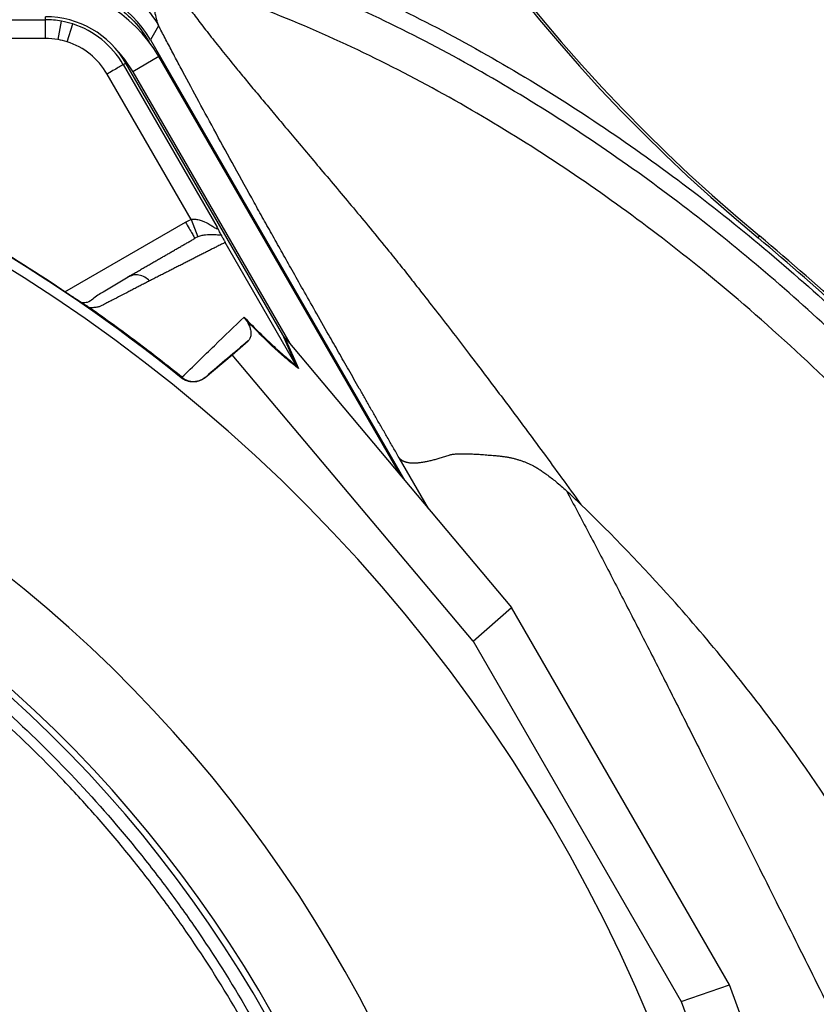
# Model space of a CAD drawing. Header units: millimetres. Extents: x 2153 to 4015, y 1999 to 4341.
# Tile 14 of 21: x 3517 to 3772, y 3244 to 3560. Entities that reach past the tile are written whole.
import ezdxf

# ---------------------------------------------------------------- set-up
doc = ezdxf.new("R2010")
doc.units = ezdxf.units.MM
doc.header["$LTSCALE"] = 2

msp = doc.modelspace()

# ---------------------------------------------------------------- linework, layer by layer
at = {"color": 7, "linetype": 'Continuous', "lineweight": 25}
for p, q in [((3464.88, 3559.85), (3525.01, 3559.85)), ((3525.01, 3559.85), (3525.01, 3560.84)), ((3525.01, 3553.85), (3525.01, 3559.85)), ((3529.08, 3553.49), (3530.16, 3559.39)), ((3531.93, 3552.78), (3533.75, 3558.49)), ((3561.29, 3557.94), (3558.66, 3553.38)), ((3525.01, 3553.85), (3471.14, 3553.85)), ((3558.66, 3553.38), (3640.24, 3412.08)), ((3561.34, 3548.02), (3552.99, 3543.2)), ((3638.93, 3413.64), (3561.34, 3548.02)), ((3549.95, 3545.45), (3550.81, 3545.94)), ((3549.95, 3545.45), (3580.02, 3493.38)), ((3601.12, 3458.8), (3550.81, 3545.94)), ((3552.99, 3543.2), (3603.34, 3456)), ((3571.69, 3495.8), (3544.76, 3542.45)), ((3571.69, 3495.8), (3573.85, 3490.21)), ((3753.46, 3489.95), (3753.96, 3490.56)), ((3605.42, 3448.97), (3582.63, 3488.44)), ((3552.16, 3477.59), (3551.32, 3477.28)), ((3538.3, 3468.06), (3538.15, 3468.15)), ((3605.43, 3448.95), (3601.12, 3458.8)), ((3601.77, 3457.86), (3606.1, 3447.99)), ((3584.92, 3452.41), (3589.98, 3456.86)), ((3602.18, 3457.38), (3674.45, 3371.37)), ((3576.21, 3445.09), (3584.92, 3452.41)), ((3662.11, 3360.54), (3584.92, 3452.41)), ((3568.57, 3445.01), (3568.78, 3445.21)), ((3576.39, 3445.26), (3576.21, 3445.09)), ((3662.11, 3360.54), (3674.45, 3371.37)), ((3744.34, 3250.3), (3674.45, 3371.37)), ((3662.11, 3360.54), (3728.8, 3245.04)), ((3728.8, 3245.04), (3744.34, 3250.3)), ((3782.7, 3144.71), (3744.34, 3250.3)), ((3728.8, 3245.04), (3769.76, 3132.25))]:
    msp.add_line(p, q, dxfattribs=at)
at = {"color": 8, "linetype": 'Continuous', "lineweight": 25}
for p, q in [((3558.13, 3552.87), (3558.17, 3552.8)), ((3531.27, 3472.64), (3569.9, 3494.94)), ((3647.81, 3403.07), (3638.36, 3419.38))]:
    msp.add_line(p, q, dxfattribs=at)
at = {"color": 7, "linetype": 'Continuous', "lineweight": 25, "flags": 128}
msp.add_lwpolyline([(3548.42, 3549.47), (3550.35, 3547.15), (3552.99, 3543.2)], dxfattribs=at)
at = {"color": 7, "linetype": 'Continuous', "lineweight": 25}
for centre, radius, start, end in [((4086.35, 3893.68), 523.27, 162.2342, 230.493), ((4086.35, 3893.68), 522.49, 162.2342, 230.493), ((3521.54, 3525.04), 45.96, 30, 90), ((3525.01, 3531.04), 29.79, 30, 90), ((3525.01, 3531.04), 28.81, 79.6989, 90), ((3525.01, 3531.04), 28.81, 72.3248, 79.6989), ((3242.1, 3041.04), 516.02, 278.9187, 88.32), ((3525.01, 3531.04), 28.81, 30, 72.3248), ((3525.01, 3531.04), 22.81, 79.6989, 90), ((3525.01, 3531.04), 22.81, 72.3248, 79.6989), ((3525.01, 3531.04), 22.81, 30, 72.3248), ((3242.1, 3041.04), 519.4, 51.0565, 68.9435), ((3242.1, 3041.04), 435.02, 0, 81.2735), ((3242.1, 3041.04), 406, 0, 81.1267), ((3242.1, 3041.04), 408, 0, 81.0675)]:
    msp.add_arc(centre, radius, start, end, dxfattribs=at)
for centre, major_axis, ratio, start_param, end_param in [((3527.47, 3535.31), (-18.03, -31.23), 0.998174, 2.618785, 3.6644), ((3600.64, 3460.04), (-22.19, 26.48), 0.015428, 1.640213, 1.658419)]:
    msp.add_ellipse(centre, major_axis=major_axis, ratio=ratio, start_param=start_param, end_param=end_param, dxfattribs=at)
at = {"color": 8, "linetype": 'Continuous', "lineweight": 25}
for points, knots in [([(3433.35, 3628.39), (3449.86, 3624.24), (3482.88, 3615.95), (3526.9, 3604.63), (3565.04, 3593.06), (3597.31, 3581.63), (3628.3, 3568.62), (3657.76, 3553.81), (3685.7, 3537.52), (3712.95, 3519.51), (3739.44, 3499.86), (3765.08, 3478.6), (3791.34, 3454.49), (3817.86, 3427.22), (3844.28, 3396.68), (3869.45, 3364.62), (3893.18, 3331), (3915.03, 3295.69), (3934.98, 3258.9), (3952.86, 3220.68), (3968.58, 3181.16), (3982.08, 3140.34), (3993.16, 3098.31), (4001.77, 3055.22), (4007.4, 3015.23), (4010.67, 2978.55), (4012.12, 2945.21), (4012.09, 2911.76), (4010.59, 2877.98), (4007.58, 2844.03), (4003.03, 2809.89), (3996.97, 2775.89), (3989.36, 2741.95), (3980.2, 2708.23), (3969.47, 2674.7), (3957.22, 2641.6), (3943.35, 2608.72), (3927.91, 2576.24), (3910.84, 2544.14), (3892.31, 2512.74), (3872.33, 2482.07), (3850.98, 2452.26), (3828.26, 2423.3), (3804.24, 2395.28), (3778.74, 2368.07), (3751.83, 2341.81), (3723.48, 2316.51), (3693.97, 2292.42), (3662.2, 2268.76), (3628.17, 2245.8), (3591.85, 2223.78), (3554.23, 2203.42), (3515.4, 2184.75), (3475.44, 2167.85), (3438.37, 2154.21), (3404.43, 2143.44), (3373.75, 2135.17), (3346.24, 2128.8), (3328.98, 2125.11), (3322.1, 2123.63)], [0, 0, 0, 0, 0.023887, 0.04777, 0.063779, 0.079793, 0.09579, 0.110904, 0.126034, 0.141153, 0.156717, 0.172294, 0.187861, 0.206735, 0.225626, 0.244508, 0.263914, 0.283336, 0.302742, 0.322616, 0.342508, 0.362382, 0.382915, 0.403467, 0.424002, 0.439562, 0.455123, 0.470807, 0.486492, 0.502556, 0.51862, 0.534809, 0.550999, 0.567415, 0.58383, 0.600378, 0.616926, 0.633882, 0.650839, 0.667931, 0.685023, 0.702192, 0.71936, 0.736661, 0.753962, 0.771681, 0.7894, 0.807259, 0.825119, 0.844974, 0.864841, 0.884696, 0.904978, 0.925272, 0.945554, 0.96039, 0.975227, 0.990131, 1, 1, 1, 1]), ([(3322.1, 2129.36), (3328.5, 2130.73), (3345.19, 2134.31), (3372.11, 2140.53), (3402.67, 2148.76), (3436.21, 2159.39), (3472.54, 2172.75), (3511.44, 2189.13), (3549.8, 2207.44), (3587.5, 2227.73), (3624.39, 2250.02), (3658.32, 2272.87), (3689.36, 2295.96), (3717.75, 2319.01), (3745.2, 2343.32), (3771.85, 2369.06), (3797.52, 2396.17), (3822.2, 2424.72), (3845.63, 2454.43), (3867.16, 2484.43), (3886.78, 2514.49), (3904.63, 2544.56), (3921.21, 2575.45), (3936.59, 2607.36), (3950.64, 2640.19), (3963.31, 2673.98), (3974.44, 2708.43), (3983.7, 2742.41), (3991.2, 2775.71), (3997.09, 2808.31), (4001.61, 2841.22), (4004.74, 2874.63), (4006.42, 2908.41), (4006.58, 2942.59), (4005.19, 2976.84), (4001.94, 3013.67), (3996.45, 3052.9), (3988.3, 3094.32), (3977.63, 3135.63), (3964.29, 3176.64), (3948.3, 3217.19), (3930.36, 3255.63), (3910.73, 3291.91), (3889.72, 3326.05), (3866.51, 3359.2), (3841.41, 3391.39), (3814.52, 3422.6), (3787.94, 3449.98), (3762.09, 3473.75), (3737.45, 3494.27), (3711.53, 3513.65), (3684.36, 3531.78), (3655.95, 3548.45), (3627.25, 3562.91), (3598.42, 3575.09), (3569.76, 3585.52), (3540.63, 3594.72), (3511.15, 3602.91), (3474.85, 3612.11), (3448.45, 3618.79), (3431.95, 3622.97)], [0, 0, 0, 0, 0.009248, 0.024132, 0.03906, 0.053989, 0.073871, 0.093765, 0.113648, 0.133953, 0.154271, 0.174576, 0.191766, 0.208957, 0.226275, 0.243593, 0.261323, 0.279054, 0.296931, 0.314807, 0.331243, 0.347679, 0.364236, 0.380794, 0.397752, 0.414709, 0.431811, 0.448913, 0.464488, 0.480063, 0.495752, 0.511441, 0.5275, 0.543559, 0.559752, 0.575944, 0.595826, 0.615722, 0.6356, 0.656124, 0.676667, 0.69719, 0.716069, 0.734963, 0.753842, 0.773248, 0.792665, 0.812063, 0.827171, 0.842288, 0.857395, 0.872912, 0.88844, 0.903951, 0.91831, 0.93268, 0.947052, 0.961495, 0.975939, 1, 1, 1, 1]), ([(3322.1, 2144.34), (3330.67, 2146.18), (3352.01, 2150.77), (3385.86, 2159.01), (3423.23, 2170.27), (3459.78, 2183.41), (3495.4, 2197.92), (3530.06, 2213.77), (3563.7, 2230.98), (3596.47, 2249.63), (3630.38, 2270.93), (3665.14, 2295.2), (3700.4, 2322.73), (3734.09, 2352.02), (3766.05, 2382.94), (3796.15, 2415.41), (3823.92, 2448.8), (3849.43, 2482.95), (3872.71, 2517.72), (3894.13, 2553.58), (3913.62, 2590.46), (3931.11, 2628.28), (3946.53, 2666.89), (3959.79, 2706.14), (3971.03, 2746.46), (3980.14, 2787.76), (3986.99, 2829.96), (3991.47, 2872.32), (3993.54, 2914.76), (3993.22, 2957.16), (3990.47, 2998.79), (3985.38, 3039.51), (3978.28, 3079.22), (3969.03, 3118.35), (3957.54, 3156.63), (3943.97, 3193.94), (3928.42, 3230.22), (3910.94, 3265.35), (3891.34, 3299.81), (3869.58, 3333.45), (3845.57, 3365.86), (3820.46, 3396.86), (3794, 3426.32), (3765.78, 3453.99), (3737.62, 3478.43), (3709.85, 3499.81), (3682.77, 3518.32), (3654.57, 3535.29), (3625.24, 3550.55), (3594.92, 3563.66), (3574.16, 3570.95), (3563.86, 3574.57)], [0, 0, 0, 0, 0.013522, 0.033702, 0.053768, 0.073744, 0.093646, 0.11313, 0.132563, 0.151959, 0.171326, 0.194361, 0.21738, 0.240356, 0.263242, 0.286007, 0.308678, 0.330255, 0.351779, 0.37326, 0.39471, 0.416147, 0.437551, 0.458868, 0.480068, 0.502146, 0.524127, 0.546033, 0.56788, 0.589687, 0.611465, 0.632239, 0.653016, 0.673718, 0.694267, 0.714682, 0.734983, 0.755169, 0.775235, 0.796154, 0.816978, 0.837467, 0.857736, 0.878065, 0.89844, 0.915264, 0.932142, 0.949058, 0.966035, 0.983155, 1, 1, 1, 1]), ([(3558.37, 3476.08), (3557.89, 3476.51), (3556.9, 3477.4), (3555, 3478.01), (3553.33, 3478.09), (3552.45, 3477.72), (3552.16, 3477.59)], [0, 0, 0, 0, 0.2758162, 0.5676136, 0.8594109, 1, 1, 1, 1]), ([(3439.1, 3299.79), (3443.67, 3296.23), (3455.6, 3286.92), (3473.16, 3269.8), (3491.8, 3248.88), (3508.39, 3226.6), (3522.92, 3203.19), (3535.39, 3178.83), (3545.83, 3153.54), (3553.81, 3128.61), (3559.52, 3104.26), (3563.28, 3080.65), (3565.33, 3056.81), (3565.63, 3032.91), (3564.16, 3009.11), (3560.79, 2985.53), (3555.65, 2962.24), (3548.92, 2939.32), (3540.76, 2916.88), (3530.9, 2894.02), (3519.18, 2870.84), (3505.38, 2847.55), (3490.07, 2825.19), (3473.29, 2803.96), (3454.96, 2783.58), (3441.5, 2771.1), (3434.63, 2764.74)], [0, 0, 0, 0, 0.02836, 0.074122, 0.119887, 0.165487, 0.210019, 0.254703, 0.299388, 0.34392, 0.382793, 0.421826, 0.460907, 0.499928, 0.538792, 0.577595, 0.616524, 0.655534, 0.694534, 0.733398, 0.777457, 0.821667, 0.865921, 0.910118, 0.954167, 1, 1, 1, 1]), ([(3395.6, 2753.89), (3398.62, 2756.18), (3408.42, 2763.62), (3423.86, 2777.56), (3443.52, 2797.19), (3463.11, 2820.07), (3482.19, 2846.32), (3499.14, 2874.01), (3512.34, 2900), (3522.52, 2923.77), (3530.26, 2945.01), (3536.67, 2966.71), (3541.59, 2988.75), (3545.05, 3012.88), (3546.41, 3039.09), (3545.27, 3067.16), (3541.6, 3095.03), (3535.61, 3121.66), (3527.54, 3146.92), (3517.7, 3170.75), (3505.97, 3193.7), (3492.3, 3215.75), (3476.72, 3236.79), (3459.1, 3256.39), (3446.64, 3269.07), (3439.69, 3274.65), (3439.6, 3274.72)], [0, 0, 0, 0, 0.01898, 0.061566, 0.10401, 0.157985, 0.212135, 0.266293, 0.320279, 0.357895, 0.395642, 0.43339, 0.471053, 0.508598, 0.555279, 0.602162, 0.649055, 0.695752, 0.738613, 0.78162, 0.824628, 0.867489, 0.911367, 0.955403, 0.999437, 1, 1, 1, 1])]:
    msp.add_open_spline(points, degree=3, knots=knots, dxfattribs=at)
at = {"color": 7, "linetype": 'Continuous', "lineweight": 25}
for points, knots in [([(3530.16, 3575.92), (3533.29, 3575.91), (3536.43, 3575.49), (3542.49, 3573.87), (3545.41, 3572.65), (3550.84, 3569.52), (3553.35, 3567.59), (3557.79, 3563.16), (3559.72, 3560.65), (3561.29, 3557.94)], [0, 0, 0, 0, 0.25, 0.25, 0.5, 0.5, 0.75, 0.75, 1, 1, 1, 1]), ([(3563.86, 3574.57), (3563.89, 3574.51), (3563.93, 3574.4), (3564.02, 3574.2), (3564.11, 3574), (3564.22, 3573.78), (3564.34, 3573.54), (3564.48, 3573.29), (3564.63, 3573.03), (3564.79, 3572.75), (3564.96, 3572.45), (3565.15, 3572.14), (3565.34, 3571.82), (3565.56, 3571.48), (3565.78, 3571.13), (3566.02, 3570.76), (3566.27, 3570.38), (3566.53, 3569.98), (3566.81, 3569.57), (3567.1, 3569.14), (3567.4, 3568.7), (3567.72, 3568.25), (3568.05, 3567.78), (3568.39, 3567.29), (3568.74, 3566.8), (3569.11, 3566.28), (3569.49, 3565.76), (3569.89, 3565.22), (3570.29, 3564.66), (3570.71, 3564.09), (3571.96, 3562.41), (3574.2, 3559.42), (3577.71, 3554.88), (3581.61, 3549.97), (3585.41, 3545.27), (3589.04, 3540.86), (3592.44, 3536.76), (3596.1, 3532.39), (3599.99, 3527.73), (3605.73, 3520.9), (3613.65, 3511.49), (3622.06, 3501.49), (3629.35, 3492.74), (3634.44, 3486.52), (3638.87, 3480.98), (3642.38, 3476.51), (3646.28, 3471.53), (3650.71, 3465.84), (3655.81, 3459.24), (3662.25, 3450.85), (3669.96, 3440.68), (3677.8, 3430.2), (3684.64, 3420.95), (3690.58, 3412.82), (3694.62, 3407.22), (3696.69, 3404.35)], [0, 0, 0, 0, 0.0038326, 0.007666, 0.0115018, 0.0153415, 0.0191865, 0.0230384, 0.0268987, 0.030769, 0.0346507, 0.0385455, 0.0424548, 0.0463801, 0.050323, 0.0542851, 0.0582677, 0.0622724, 0.0663008, 0.0703542, 0.0744341, 0.0785421, 0.0826794, 0.0868476, 0.0910481, 0.0952823, 0.0995515, 0.1038571, 0.1082006, 0.1125832, 0.1170064, 0.1464944, 0.1766685, 0.2078321, 0.2402031, 0.2631389, 0.2873662, 0.3128882, 0.3396877, 0.3677374, 0.4296328, 0.4982459, 0.5341634, 0.5738392, 0.5997951, 0.6235987, 0.6452717, 0.6793245, 0.7141826, 0.7498479, 0.8118892, 0.8740039, 0.9136886, 0.9556835, 1, 1, 1, 1]), ([(3527.34, 3570.64), (3530.48, 3570.64), (3533.54, 3570.24), (3537.28, 3569.24), (3538.03, 3569.01), (3539.5, 3568.51), (3540.24, 3568.23), (3542.4, 3567.34), (3543.78, 3566.65), (3546.46, 3565.11), (3547.75, 3564.25), (3549.6, 3562.82), (3550.21, 3562.33), (3551.38, 3561.3), (3551.95, 3560.77), (3554.68, 3558.03), (3556.56, 3555.58), (3558.13, 3552.87)], [0, 0, 0, 0, 0.25, 0.25, 0.3125, 0.3125, 0.375, 0.375, 0.5, 0.5, 0.625, 0.625, 0.6875, 0.6875, 0.75, 0.75, 1, 1, 1, 1]), ([(3559.83, 3566.79), (3559.76, 3565.35), (3559.81, 3563.88), (3560.15, 3561.66), (3560.31, 3560.92), (3560.62, 3559.8), (3560.74, 3559.43), (3560.99, 3558.69), (3561.14, 3558.31), (3561.29, 3557.94)], [0, 0, 0, 0, 0.5, 0.5, 0.75, 0.75, 0.875, 0.875, 1, 1, 1, 1]), ([(3638.36, 3419.38), (3637.73, 3420.49), (3636.47, 3422.68), (3634.6, 3425.94), (3632.75, 3429.16), (3630.93, 3432.33), (3629.14, 3435.46), (3627.38, 3438.55), (3625.64, 3441.58), (3623.93, 3444.57), (3622.25, 3447.52), (3620.59, 3450.42), (3618.97, 3453.28), (3617.37, 3456.09), (3614.87, 3460.47), (3611.61, 3466.22), (3607.7, 3473.11), (3604.2, 3479.33), (3600.97, 3485.05), (3597.92, 3490.51), (3594.9, 3495.91), (3590.77, 3503.34), (3585.65, 3512.58), (3579.73, 3523.39), (3574.21, 3533.56), (3570.34, 3540.78), (3567.89, 3545.36), (3566.72, 3547.58), (3565.57, 3549.75), (3564.45, 3551.88), (3563.37, 3553.95), (3562.31, 3555.97), (3561.63, 3557.29), (3561.29, 3557.94)], [0, 0, 0, 0, 0.022605, 0.044902, 0.066892, 0.088576, 0.109954, 0.131028, 0.151798, 0.172264, 0.192427, 0.212289, 0.231849, 0.251109, 0.270071, 0.321999, 0.369446, 0.412441, 0.450718, 0.488808, 0.526737, 0.564533, 0.646317, 0.725245, 0.801648, 0.875895, 0.894125, 0.912176, 0.930055, 0.94777, 0.965327, 0.982735, 1, 1, 1, 1]), ([(3549.95, 3545.45), (3549.93, 3545.44), (3549.8, 3545.36), (3549.27, 3545.05), (3548.87, 3544.82), (3547.87, 3544.24), (3547.26, 3543.89), (3546.01, 3543.17), (3545.36, 3542.8), (3544.76, 3542.45)], [0, 0, 0, 0, 0.25, 0.25, 0.5, 0.5, 0.75, 0.75, 1, 1, 1, 1]), ([(3571.69, 3495.8), (3571.71, 3495.8), (3571.72, 3495.81), (3571.76, 3495.81), (3571.8, 3495.82), (3571.91, 3495.84), (3572, 3495.86), (3572.19, 3495.88), (3572.31, 3495.89), (3572.69, 3495.9), (3572.94, 3495.89), (3573.68, 3495.82), (3574.16, 3495.71), (3575.54, 3495.3), (3576.4, 3494.89), (3577.58, 3494.24), (3577.96, 3494.01), (3578.69, 3493.55), (3579.04, 3493.32), (3579.52, 3493.02), (3579.67, 3492.93), (3579.94, 3492.81), (3580.05, 3492.77), (3580.18, 3492.81), (3580.2, 3492.89), (3580.15, 3493.1), (3580.09, 3493.24), (3580.02, 3493.38)], [0, 0, 0, 0, 0.003906, 0.003906, 0.007813, 0.015625, 0.03125, 0.03125, 0.0625, 0.0625, 0.125, 0.125, 0.25, 0.25, 0.5, 0.5, 0.625, 0.625, 0.75, 0.75, 0.8125, 0.8125, 0.875, 0.875, 0.9375, 0.9375, 1, 1, 1, 1]), ([(3569.9, 3494.94), (3570.3, 3494.26), (3570.69, 3493.58), (3571.42, 3492.33), (3571.75, 3491.75), (3572.3, 3490.79), (3572.53, 3490.4), (3572.83, 3489.88), (3572.9, 3489.75), (3572.9, 3489.75)], [0, 0, 0, 0, 0.25, 0.25, 0.5, 0.5, 0.75, 0.75, 1, 1, 1, 1]), ([(3581.4, 3490.76), (3581.34, 3490.89), (3581.27, 3491.05), (3581.08, 3491.4), (3580.98, 3491.61), (3580.74, 3492.06), (3580.61, 3492.3), (3580.32, 3492.82), (3580.17, 3493.1), (3580.02, 3493.38)], [0, 0, 0, 0, 0.25, 0.25, 0.5, 0.5, 0.75, 0.75, 1, 1, 1, 1]), ([(3322.1, 2121.85), (3330.47, 2123.49), (3354.62, 2128.22), (3394.07, 2138.39), (3440.18, 2152.75), (3485.43, 2169.64), (3529.71, 2188.93), (3572.88, 2210.6), (3611.28, 2232.56), (3645.13, 2254.16), (3677.67, 2276.85), (3711.91, 2303.29), (3747.35, 2333.92), (3778.2, 2363.73), (3804.85, 2392.12), (3830.19, 2421.45), (3856.42, 2454.94), (3882.92, 2492.9), (3906.99, 2531.84), (3928.62, 2571.59), (3947.82, 2612), (3963.32, 2649.94), (3975.67, 2685.02), (3986.41, 2720.23), (3996.24, 2759.21), (4004.55, 2801.97), (4010.43, 2844.81), (4013.91, 2887.56), (4015.03, 2930.11), (4013.8, 2972.34), (4010.22, 3014.14), (4004.37, 3055.36), (3996.4, 3095.58), (3986.36, 3134.69), (3974.33, 3172.57), (3960.25, 3209.73), (3944.13, 3246.05), (3926.03, 3281.43), (3906.26, 3315.34), (3884.9, 3347.7), (3862.16, 3378.49), (3837.8, 3408.46), (3811.69, 3437.36), (3783.81, 3465.05), (3763.9, 3482.06), (3753.96, 3490.56)], [0, 0, 0, 0, 0.014266, 0.041205, 0.068164, 0.095105, 0.122042, 0.148999, 0.175936, 0.196078, 0.21622, 0.242343, 0.268485, 0.294607, 0.314138, 0.333668, 0.359489, 0.385329, 0.411149, 0.436101, 0.461072, 0.486023, 0.50468, 0.523337, 0.547636, 0.571954, 0.596253, 0.619991, 0.643747, 0.667485, 0.690706, 0.713945, 0.737166, 0.759331, 0.781512, 0.803677, 0.825841, 0.848022, 0.870185, 0.891538, 0.912906, 0.934263, 0.95617, 0.978095, 1, 1, 1, 1]), ([(3322.1, 2122.65), (3330.42, 2124.28), (3354.52, 2129), (3393.92, 2139.17), (3440.03, 2153.53), (3485.29, 2170.43), (3529.56, 2189.73), (3572.72, 2211.41), (3611.11, 2233.38), (3644.96, 2254.99), (3677.48, 2277.69), (3711.69, 2304.13), (3747.08, 2334.74), (3777.89, 2364.53), (3804.5, 2392.9), (3829.8, 2422.21), (3855.99, 2455.68), (3882.44, 2493.62), (3906.48, 2532.52), (3928.07, 2572.24), (3947.24, 2612.62), (3962.7, 2650.52), (3975.02, 2685.57), (3985.73, 2720.75), (3995.54, 2759.69), (4003.82, 2802.42), (4009.69, 2845.21), (4013.15, 2887.92), (4014.25, 2930.42), (4013, 2972.6), (4009.4, 3014.34), (4003.55, 3055.51), (3995.57, 3095.69), (3985.52, 3134.74), (3973.5, 3172.58), (3959.41, 3209.7), (3943.29, 3245.98), (3925.2, 3281.31), (3905.44, 3315.16), (3884.11, 3347.45), (3861.42, 3378.17), (3837.11, 3408.06), (3811.06, 3436.88), (3783.24, 3464.5), (3763.38, 3481.47), (3753.46, 3489.95)], [0, 0, 0, 0, 0.014199, 0.041167, 0.068156, 0.095126, 0.122092, 0.149079, 0.176044, 0.196209, 0.216373, 0.242498, 0.268643, 0.294768, 0.314301, 0.333833, 0.359656, 0.385498, 0.411319, 0.436272, 0.461243, 0.486195, 0.504852, 0.523509, 0.54781, 0.572129, 0.59643, 0.620167, 0.643922, 0.667659, 0.690877, 0.714112, 0.73733, 0.759496, 0.781678, 0.803844, 0.826008, 0.84819, 0.870354, 0.89168, 0.913021, 0.93435, 0.956229, 0.978124, 1, 1, 1, 1]), ([(3551.32, 3477.28), (3551.75, 3477.53), (3552.6, 3478.03), (3553.87, 3478.76), (3555.13, 3479.49), (3556.38, 3480.21), (3557.62, 3480.92), (3558.86, 3481.64), (3560.08, 3482.34), (3561.29, 3483.04), (3562.5, 3483.74), (3563.69, 3484.43), (3564.87, 3485.11), (3566.05, 3485.79), (3567.22, 3486.46), (3568.37, 3487.13), (3569.52, 3487.79), (3570.66, 3488.45), (3571.79, 3489.1), (3572.53, 3489.53), (3572.9, 3489.75)], [0, 0, 0, 0, 0.052635, 0.105608, 0.158921, 0.212573, 0.266566, 0.320902, 0.37558, 0.430604, 0.485973, 0.541688, 0.597751, 0.654162, 0.710923, 0.768034, 0.825496, 0.883311, 0.941478, 1, 1, 1, 1]), ([(3581.4, 3490.76), (3581.07, 3490.73), (3580.64, 3490.76), (3579.64, 3490.84), (3579.08, 3490.89), (3577.83, 3490.92), (3577.14, 3490.91), (3575.99, 3490.77), (3575.59, 3490.71), (3574.75, 3490.51), (3574.31, 3490.39), (3573.85, 3490.21)], [0, 0, 0, 0, 0.25, 0.25, 0.5, 0.5, 0.75, 0.75, 0.875, 0.875, 1, 1, 1, 1]), ([(3581.4, 3490.76), (3581.52, 3490.52), (3581.66, 3490.24), (3581.93, 3489.71), (3582.04, 3489.51), (3582.23, 3489.16), (3582.3, 3489.03), (3582.45, 3488.76), (3582.53, 3488.62), (3582.62, 3488.47)], [0, 0, 0, 0, 0.5, 0.5, 0.75, 0.75, 0.875, 0.875, 1, 1, 1, 1]), ([(3582.63, 3488.44), (3582.25, 3488.24), (3581.47, 3487.85), (3580.29, 3487.25), (3579.1, 3486.64), (3577.89, 3486.03), (3576.68, 3485.41), (3575.45, 3484.79), (3574.21, 3484.16), (3572.96, 3483.52), (3571.69, 3482.88), (3570.42, 3482.23), (3569.13, 3481.58), (3567.83, 3480.91), (3566.51, 3480.25), (3565.19, 3479.57), (3563.85, 3478.89), (3562.5, 3478.2), (3561.14, 3477.5), (3559.76, 3476.79), (3558.83, 3476.32), (3558.37, 3476.08)], [0, 0, 0, 0, 0.055211, 0.110128, 0.164753, 0.219086, 0.273129, 0.326884, 0.38035, 0.43353, 0.486425, 0.539036, 0.591365, 0.643413, 0.695181, 0.746671, 0.797884, 0.848822, 0.899487, 0.949879, 1, 1, 1, 1]), ([(3552.13, 3477.67), (3549.22, 3475.93), (3545.1, 3473.46), (3540.6, 3470.83), (3538.98, 3469.15), (3537.36, 3469.05), (3536.78, 3469.02)], [0, 0, 0, 0, 0.578265, 0.819399, 0.935238, 1, 1, 1, 1]), ([(3558.37, 3476.08), (3557.93, 3475.86), (3557.06, 3475.41), (3555.74, 3474.73), (3554.41, 3474.05), (3553.06, 3473.35), (3551.3, 3472.44), (3549.09, 3471.3), (3546.85, 3470.14), (3545.03, 3469.2), (3543.93, 3468.62), (3543.14, 3468.22), (3542.66, 3468), (3542.22, 3467.84), (3541.76, 3467.7), (3541.22, 3467.59), (3540.58, 3467.51), (3539.89, 3467.46), (3539.4, 3467.46), (3539.15, 3467.46)], [0, 0, 0, 0, 0.0777766, 0.1551997, 0.2322716, 0.3089948, 0.3853718, 0.5305262, 0.6744738, 0.7474235, 0.8196146, 0.8463831, 0.8697605, 0.889755, 0.9063828, 0.929523, 0.9527995, 0.9762724, 1, 1, 1, 1]), ([(3538.15, 3468.15), (3538.07, 3468.2), (3537.91, 3468.3), (3537.66, 3468.45), (3537.4, 3468.62), (3537.13, 3468.79), (3536.85, 3468.97), (3536.55, 3469.16), (3536.24, 3469.36), (3535.93, 3469.57), (3535.6, 3469.78), (3535.25, 3470.01), (3534.9, 3470.24), (3534.53, 3470.48), (3534.04, 3470.8), (3533.42, 3471.21), (3532.66, 3471.71), (3531.89, 3472.22), (3531.1, 3472.75), (3530.57, 3473.1), (3530.3, 3473.28)], [0, 0, 0, 0, 0.0442489, 0.088103, 0.1316437, 0.1749545, 0.21812, 0.2612256, 0.3043574, 0.347601, 0.3910414, 0.4347626, 0.4788469, 0.5233746, 0.5684236, 0.6548026, 0.7405374, 0.8262412, 0.9125282, 1, 1, 1, 1]), ([(3539.15, 3467.46), (3539.08, 3467.5), (3538.96, 3467.59), (3538.78, 3467.72), (3538.61, 3467.84), (3538.45, 3467.95), (3538.35, 3468.02), (3538.3, 3468.06)], [0, 0, 0, 0, 0.212576, 0.416535, 0.614103, 0.807726, 1, 1, 1, 1]), ([(3568.75, 3445.23), (3572.4, 3448.74), (3575.87, 3452.1), (3582.5, 3458.52), (3585.66, 3461.57), (3588.68, 3464.49)], [0, 0, 0, 0, 0.5, 0.5, 1, 1, 1, 1]), ([(3588.68, 3464.49), (3590.51, 3462.59), (3592.22, 3460.86), (3595.41, 3457.71), (3596.9, 3456.29), (3598.98, 3454.38), (3599.65, 3453.77), (3600.94, 3452.63), (3601.56, 3452.1), (3603.33, 3450.6), (3604.42, 3449.73), (3605.42, 3448.97)], [0, 0, 0, 0, 0.25, 0.25, 0.5, 0.5, 0.625, 0.625, 0.75, 0.75, 1, 1, 1, 1]), ([(3589.22, 3463.65), (3589.35, 3463.49), (3589.44, 3463.35), (3589.61, 3463.1), (3589.68, 3462.99), (3589.87, 3462.69), (3589.96, 3462.52), (3590.2, 3462.06), (3590.31, 3461.81), (3590.49, 3461.36), (3590.56, 3461.15), (3590.67, 3460.77), (3590.71, 3460.6), (3590.82, 3460.1), (3590.85, 3459.81), (3590.89, 3459.28), (3590.88, 3459.04), (3590.82, 3458.36), (3590.72, 3457.98), (3590.42, 3457.34), (3590.23, 3457.07), (3589.98, 3456.86)], [0, 0, 0, 0, 0.015625, 0.015625, 0.03125, 0.03125, 0.0625, 0.0625, 0.125, 0.125, 0.1875, 0.1875, 0.25, 0.25, 0.375, 0.375, 0.5, 0.5, 0.75, 0.75, 1, 1, 1, 1]), ([(3606.1, 3447.99), (3605.08, 3448.78), (3603.99, 3449.66), (3602.2, 3451.18), (3601.58, 3451.72), (3600.29, 3452.86), (3599.61, 3453.47), (3597.52, 3455.4), (3596.02, 3456.83), (3593.59, 3459.21), (3592.75, 3460.05), (3591.02, 3461.8), (3590.13, 3462.71), (3589.22, 3463.65)], [0, 0, 0, 0, 0.25, 0.25, 0.375, 0.375, 0.5, 0.5, 0.75, 0.75, 0.875, 0.875, 1, 1, 1, 1]), ([(3568.78, 3445.21), (3569.32, 3444.77), (3569.92, 3444.43), (3571.24, 3443.97), (3571.92, 3443.86), (3572.96, 3443.87), (3573.3, 3443.9), (3573.97, 3444.03), (3574.3, 3444.12), (3574.95, 3444.36), (3575.26, 3444.5), (3575.85, 3444.84), (3576.13, 3445.04), (3576.39, 3445.26)], [0, 0, 0, 0, 0.25, 0.25, 0.5, 0.5, 0.625, 0.625, 0.75, 0.75, 0.875, 0.875, 1, 1, 1, 1]), ([(3576.21, 3445.09), (3575.67, 3444.64), (3575.08, 3444.3), (3573.77, 3443.81), (3573.1, 3443.69), (3572.05, 3443.68), (3571.71, 3443.7), (3571.03, 3443.82), (3570.7, 3443.9), (3569.71, 3444.24), (3569.11, 3444.58), (3568.57, 3445.01)], [0, 0, 0, 0, 0.25, 0.25, 0.5, 0.5, 0.625, 0.625, 0.75, 0.75, 1, 1, 1, 1]), ([(3638.36, 3419.38), (3638.42, 3419.32), (3638.53, 3419.18), (3638.72, 3418.99), (3638.93, 3418.82), (3639.15, 3418.66), (3639.39, 3418.51), (3639.64, 3418.37), (3639.91, 3418.25), (3640.19, 3418.13), (3640.5, 3418.04), (3640.82, 3417.95), (3641.15, 3417.88), (3641.51, 3417.82), (3641.88, 3417.78), (3642.27, 3417.75), (3642.68, 3417.73), (3643.11, 3417.73), (3643.55, 3417.74), (3644.01, 3417.76), (3644.5, 3417.8), (3644.99, 3417.85), (3645.51, 3417.92), (3646.04, 3418), (3646.59, 3418.09), (3647.16, 3418.2), (3647.75, 3418.32), (3648.35, 3418.46), (3648.97, 3418.61), (3649.6, 3418.77), (3650.25, 3418.94), (3650.91, 3419.13), (3651.59, 3419.32), (3652.28, 3419.53), (3652.99, 3419.75), (3653.71, 3419.99), (3654.3, 3420.19), (3654.77, 3420.34), (3655.13, 3420.42), (3655.53, 3420.49), (3655.96, 3420.55), (3656.42, 3420.6), (3656.93, 3420.64), (3657.47, 3420.67), (3658.04, 3420.68), (3658.66, 3420.69), (3659.31, 3420.69), (3660, 3420.67), (3660.73, 3420.65), (3661.51, 3420.62), (3662.32, 3420.58), (3663.17, 3420.53), (3664.06, 3420.48), (3664.99, 3420.41), (3665.96, 3420.34), (3666.98, 3420.26), (3668.03, 3420.17), (3669.12, 3420.08), (3670.22, 3419.98), (3671.31, 3419.86), (3672.37, 3419.72), (3673.42, 3419.54), (3674.45, 3419.33), (3675.47, 3419.08), (3676.46, 3418.8), (3677.45, 3418.49), (3678.41, 3418.15), (3679.36, 3417.77), (3680.31, 3417.36), (3681.28, 3416.88), (3682.29, 3416.31), (3683.36, 3415.65), (3684.5, 3414.89), (3686.29, 3413.62), (3688.84, 3411.61), (3690.9, 3409.79), (3692.02, 3408.79)], [0, 0, 0, 0, 0.0114991, 0.0230835, 0.0347521, 0.0465039, 0.0583377, 0.0702522, 0.0822459, 0.0943172, 0.1064644, 0.1186856, 0.1309789, 0.1433422, 0.1557731, 0.1682694, 0.1808285, 0.1934478, 0.2061246, 0.218856, 0.2316391, 0.2444707, 0.2573477, 0.2702667, 0.2832245, 0.2962175, 0.3092421, 0.3222947, 0.3353717, 0.3484692, 0.3615834, 0.3747104, 0.3878463, 0.4009871, 0.4141288, 0.4272674, 0.440399, 0.4460671, 0.4521473, 0.4586531, 0.4655956, 0.4729838, 0.4808252, 0.4891259, 0.4978909, 0.5071242, 0.516829, 0.527008, 0.5376629, 0.5487952, 0.5604055, 0.5724941, 0.5850608, 0.5981047, 0.6116248, 0.6256192, 0.6400858, 0.6550219, 0.6704244, 0.6849598, 0.699284, 0.7134171, 0.7273798, 0.7411933, 0.7548789, 0.7684586, 0.781954, 0.7953871, 0.8087797, 0.8226586, 0.8378726, 0.8544559, 0.8724359, 0.8918349, 0.940883, 1, 1, 1, 1]), ([(3692.02, 3408.79), (3693.2, 3406.58), (3695.56, 3402.14), (3699.1, 3395.43), (3702.66, 3388.63), (3706.24, 3381.75), (3709.85, 3374.78), (3713.48, 3367.72), (3717.14, 3360.58), (3720.83, 3353.34), (3724.54, 3346.01), (3728.27, 3338.61), (3732.05, 3331.12), (3736.57, 3322.13), (3741.86, 3311.64), (3747.89, 3299.65), (3753.96, 3287.56), (3760.08, 3275.36), (3766.24, 3263.01), (3772.46, 3250.52), (3780.13, 3235.11), (3789.26, 3216.8), (3799.91, 3195.57), (3810.77, 3174.13), (3819.75, 3156.68), (3826.73, 3143.26), (3831.6, 3133.97), (3836.52, 3124.67), (3841.48, 3115.38), (3846.5, 3106.07), (3851.58, 3096.76), (3856.74, 3087.41), (3861.97, 3078.04), (3865.51, 3071.8), (3867.29, 3068.67)], [0, 0, 0, 0, 0.019582, 0.039386, 0.059413, 0.079668, 0.100153, 0.120872, 0.141831, 0.163027, 0.18446, 0.206122, 0.22801, 0.250116, 0.284937, 0.319963, 0.355254, 0.390881, 0.4269, 0.463344, 0.500242, 0.56171, 0.623662, 0.686379, 0.75016, 0.777598, 0.805057, 0.83256, 0.860133, 0.887803, 0.915599, 0.943548, 0.971675, 1, 1, 1, 1]), ([(3870.1, 3064.25), (3868.2, 3077.3), (3862.42, 3109.18), (3849.16, 3159), (3830.47, 3209.16), (3809.24, 3254.02), (3786.53, 3293.82), (3759.25, 3334.32), (3729.07, 3371.41), (3706.75, 3394.65), (3696.69, 3404.35)], [0.5302457, 0.5302457, 0.5302457, 0.5302457, 0.5506714, 0.5803668, 0.610294, 0.6340015, 0.6579015, 0.6820217, 0.7107122, 0.7327559, 0.7327559, 0.7327559, 0.7327559]), ([(3510.39, 3339.97), (3518.29, 3332.88), (3525.87, 3325.51), (3540.41, 3310.22), (3547.37, 3302.3), (3557.35, 3290), (3560.6, 3285.83), (3565.35, 3279.47), (3566.91, 3277.34), (3570, 3273.03), (3571.53, 3270.86), (3579.04, 3259.94), (3584.67, 3251.01), (3600.46, 3223.65), (3609.53, 3204.64), (3619.02, 3179.91), (3620.82, 3174.92), (3624.22, 3164.88), (3625.82, 3159.83), (3630.31, 3144.61), (3632.91, 3134.34), (3635.1, 3123.95)], [0, 0, 0, 0, 0.125, 0.125, 0.25, 0.25, 0.3125, 0.3125, 0.34375, 0.34375, 0.375, 0.375, 0.5, 0.5, 0.75, 0.75, 0.8125, 0.8125, 0.875, 0.875, 1, 1, 1, 1]), ([(3632.11, 3123.32), (3629.94, 3133.62), (3627.36, 3143.79), (3622.91, 3158.89), (3621.32, 3163.89), (3617.95, 3173.84), (3616.17, 3178.79), (3606.77, 3203.31), (3597.78, 3222.15), (3582.13, 3249.28), (3576.55, 3258.13), (3567.62, 3271.12), (3564.55, 3275.4), (3558.26, 3283.82), (3555.03, 3287.96), (3548.41, 3296.13), (3545.02, 3300.15), (3538.08, 3308.04), (3534.54, 3311.92), (3523.69, 3323.33), (3516.16, 3330.64), (3508.33, 3337.67)], [0, 0, 0, 0, 0.125, 0.125, 0.1875, 0.1875, 0.25, 0.25, 0.5, 0.5, 0.625, 0.625, 0.6875, 0.6875, 0.75, 0.75, 0.8125, 0.8125, 0.875, 0.875, 1, 1, 1, 1])]:
    msp.add_open_spline(points, degree=3, knots=knots, dxfattribs=at)
for points in [[(3530.3, 3473.28), (3511.72, 3485.67), (3492.35, 3496.85), (3472.33, 3506.75)], [(3569.9, 3494.94), (3570.48, 3495.27), (3571.07, 3495.56), (3571.69, 3495.8)], [(3573.85, 3490.21), (3573.53, 3490.08), (3573.21, 3489.92), (3572.9, 3489.75)], [(3568.76, 3445.22), (3563.96, 3449.1), (3554.22, 3456.69), (3544.21, 3463.93), (3539.15, 3467.46)], [(3589.22, 3463.65), (3589.02, 3463.92), (3588.84, 3464.2), (3588.68, 3464.49)], [(3601.77, 3457.86), (3601.53, 3458.16), (3601.31, 3458.47), (3601.12, 3458.8)], [(3589.98, 3456.86), (3585.74, 3453.23), (3581.22, 3449.38), (3576.39, 3445.26)], [(3605.42, 3448.97), (3605.42, 3448.96), (3605.43, 3448.95), (3605.43, 3448.95)], [(3605.43, 3448.95), (3605.63, 3448.61), (3605.85, 3448.29), (3606.1, 3447.99)], [(3696.68, 3404.34), (3695.14, 3405.83), (3693.59, 3407.32), (3692.02, 3408.79)]]:
    msp.add_open_spline(points, degree=3, dxfattribs=at)

doc.saveas('drawing.dxf')
